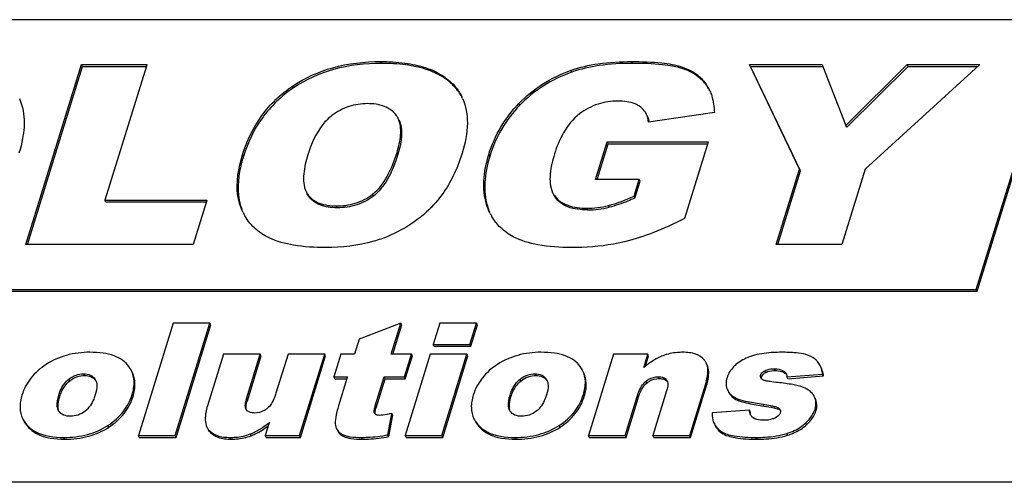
# Model space of a CAD drawing. Header units: millimetres. Extents: x 0 to 4200, y 0 to 2970.
# Tile 9 of 13: x 3130 to 3165, y 885 to 901. Entities that reach past the tile are written whole.
import ezdxf

# ---------------------------------------------------------------- set-up
doc = ezdxf.new("R2010")
doc.units = ezdxf.units.MM
doc.header["$LTSCALE"] = 231
doc.layers.get('0').update_dxf_attribs({"linetype": 'CONTINUOUS'})

msp = doc.modelspace()

# ---------------------------------------------------------------- linework, layer by layer
at = {"color": 7, "linetype": 'CONTINUOUS'}
for p, q in [((3166.443, 901.401), (3055.915, 901.401)), ((3163.538, 892.001), (3166.443, 901.401)), ((3163.568, 891.939), (3166.473, 901.339)), ((3130.431, 893.567), (3132.367, 899.834)), ((3132.398, 899.772), (3132.367, 899.834)), ((3132.367, 899.834), (3134.644, 899.834)), ((3134.644, 899.834), (3134.629, 899.786)), ((3155.669, 899.772), (3155.639, 899.834)), ((3155.639, 899.834), (3158.167, 899.834)), ((3157.383, 896.192), (3155.639, 899.834)), ((3158.167, 899.834), (3158.192, 899.77)), ((3158.996, 897.718), (3161.138, 899.834)), ((3163.641, 899.821), (3159.665, 896.192)), ((3161.168, 899.772), (3161.138, 899.834)), ((3161.138, 899.834), (3163.656, 899.834)), ((3163.656, 899.834), (3163.641, 899.821)), ((3130.481, 893.567), (3132.398, 899.772)), ((3132.398, 899.772), (3134.625, 899.772)), ((3134.629, 899.786), (3133.185, 895.111)), ((3155.669, 899.772), (3158.191, 899.772)), ((3157.414, 896.13), (3155.669, 899.772)), ((3158.192, 899.77), (3158.996, 897.718)), ((3159.042, 897.671), (3161.168, 899.772)), ((3161.168, 899.772), (3163.588, 899.772)), ((3154.415, 898.167), (3152.116, 897.833)), ((3159.026, 897.656), (3158.996, 897.718)), ((3159.026, 897.656), (3159.042, 897.671)), ((3150.277, 895.837), (3150.68, 897.141)), ((3150.327, 895.837), (3150.711, 897.079)), ((3150.711, 897.079), (3150.68, 897.141)), ((3150.68, 897.141), (3154.199, 897.141)), ((3150.711, 897.079), (3154.179, 897.079)), ((3154.184, 897.093), (3153.373, 894.469)), ((3154.199, 897.141), (3154.184, 897.093)), ((3156.572, 893.567), (3157.383, 896.192)), ((3156.622, 893.567), (3157.414, 896.13)), ((3157.414, 896.13), (3157.383, 896.192)), ((3159.665, 896.192), (3158.854, 893.567)), ((3151.8, 895.837), (3150.277, 895.837)), ((3151.618, 895.247), (3151.8, 895.837)), ((3151.648, 895.185), (3151.831, 895.775)), ((3151.831, 895.775), (3151.8, 895.837)), ((3140.191, 895.409), (3140.241, 895.323)), ((3140.271, 895.261), (3140.221, 895.347)), ((3133.215, 895.048), (3133.185, 895.111)), ((3133.185, 895.111), (3136.738, 895.111)), ((3133.215, 895.048), (3136.719, 895.048)), ((3136.723, 895.062), (3136.261, 893.567)), ((3136.738, 895.111), (3136.723, 895.062)), ((3151.648, 895.185), (3151.618, 895.247)), ((3137.993, 894.693), (3137.917, 894.866)), ((3136.261, 893.567), (3130.431, 893.567)), ((3158.854, 893.567), (3156.572, 893.567)), ((3064.063, 892.001), (3163.538, 892.001)), ((3064.094, 891.939), (3163.568, 891.939)), ((3163.568, 891.939), (3163.538, 892.001)), ((3135.56, 890.826), (3134.35, 886.909)), ((3136.842, 890.826), (3135.56, 890.826)), ((3135.631, 886.909), (3136.842, 890.826)), ((3135.662, 886.847), (3136.872, 890.764)), ((3136.872, 890.764), (3136.842, 890.826)), ((3143.492, 890.826), (3142.038, 890.267)), ((3143.159, 889.746), (3143.492, 890.826)), ((3143.208, 889.746), (3143.523, 890.764)), ((3143.523, 890.764), (3143.492, 890.826)), ((3144.852, 890.826), (3144.624, 890.086)), ((3146.131, 890.826), (3144.852, 890.826)), ((3145.902, 890.086), (3146.131, 890.826)), ((3145.933, 890.024), (3146.161, 890.764)), ((3146.161, 890.764), (3146.131, 890.826)), ((3142.038, 890.267), (3141.877, 889.746)), ((3144.654, 890.024), (3144.624, 890.086)), ((3144.624, 890.086), (3145.902, 890.086)), ((3144.654, 890.024), (3145.933, 890.024)), ((3145.933, 890.024), (3145.902, 890.086)), ((3137.312, 889.746), (3136.754, 887.94)), ((3138.597, 889.746), (3137.312, 889.746)), ((3138.115, 888.186), (3138.597, 889.746)), ((3138.146, 888.124), (3138.628, 889.684)), ((3138.628, 889.684), (3138.597, 889.746)), ((3139.562, 889.746), (3139.14, 888.381)), ((3140.84, 889.746), (3139.562, 889.746)), ((3139.963, 886.909), (3140.84, 889.746)), ((3139.994, 886.847), (3140.871, 889.684)), ((3140.871, 889.684), (3140.84, 889.746)), ((3141.406, 889.746), (3141.16, 888.95)), ((3141.877, 889.746), (3141.406, 889.746)), ((3143.862, 889.746), (3143.159, 889.746)), ((3143.616, 888.95), (3143.862, 889.746)), ((3144.519, 889.746), (3143.642, 886.909)), ((3143.647, 888.888), (3143.893, 889.684)), ((3143.893, 889.684), (3143.862, 889.746)), ((3145.797, 889.746), (3144.519, 889.746)), ((3144.921, 886.909), (3145.797, 889.746)), ((3144.951, 886.847), (3145.828, 889.684)), ((3145.828, 889.684), (3145.797, 889.746)), ((3150.905, 889.746), (3150.029, 886.909)), ((3152.096, 889.746), (3150.905, 889.746)), ((3151.953, 889.284), (3152.096, 889.746)), ((3152.018, 889.333), (3152.126, 889.684)), ((3152.126, 889.684), (3152.096, 889.746)), ((3132.835, 888.881), (3132.859, 888.84)), ((3141.19, 888.888), (3141.16, 888.95)), ((3141.16, 888.95), (3141.631, 888.95)), ((3141.19, 888.888), (3141.612, 888.888)), ((3141.616, 888.902), (3141.322, 887.951)), ((3141.631, 888.95), (3141.616, 888.902)), ((3142.601, 887.943), (3142.913, 888.95)), ((3142.632, 887.881), (3142.943, 888.888)), ((3142.943, 888.888), (3142.913, 888.95)), ((3142.913, 888.95), (3143.616, 888.95)), ((3142.943, 888.888), (3143.647, 888.888)), ((3143.647, 888.888), (3143.616, 888.95)), ((3148.558, 888.881), (3148.582, 888.84)), ((3152.753, 888.845), (3152.769, 888.819)), ((3156.945, 888.95), (3158.189, 889.052)), ((3156.976, 888.888), (3156.945, 888.95)), ((3156.976, 888.888), (3158.22, 888.99)), ((3158.22, 888.99), (3158.189, 889.052)), ((3153.556, 886.909), (3154.114, 888.712)), ((3153.587, 886.847), (3154.144, 888.65)), ((3154.875, 888.499), (3154.892, 888.467)), ((3151.307, 886.909), (3151.728, 888.272)), ((3151.338, 886.847), (3151.759, 888.21)), ((3152.754, 888.469), (3152.272, 886.909)), ((3154.905, 888.437), (3154.923, 888.405)), ((3131.581, 887.761), (3131.559, 887.798)), ((3138.113, 887.806), (3138.097, 887.832)), ((3147.304, 887.761), (3147.282, 887.798)), ((3155.638, 887.799), (3154.337, 887.697)), ((3155.668, 887.737), (3155.638, 887.799)), ((3142.572, 887.693), (3142.568, 887.703)), ((3143.04, 886.933), (3143.177, 887.681)), ((3143.071, 886.871), (3143.208, 887.619)), ((3143.208, 887.619), (3143.177, 887.681)), ((3138.897, 887.321), (3138.77, 886.909)), ((3138.912, 887.369), (3138.897, 887.321)), ((3134.38, 886.847), (3134.35, 886.909)), ((3134.35, 886.909), (3135.631, 886.909)), ((3134.38, 886.847), (3135.662, 886.847)), ((3135.662, 886.847), (3135.631, 886.909)), ((3138.8, 886.847), (3138.77, 886.909)), ((3138.77, 886.909), (3139.963, 886.909)), ((3138.8, 886.847), (3139.994, 886.847)), ((3139.994, 886.847), (3139.963, 886.909)), ((3143.071, 886.871), (3143.04, 886.933)), ((3143.673, 886.847), (3143.642, 886.909)), ((3143.642, 886.909), (3144.921, 886.909)), ((3143.673, 886.847), (3144.951, 886.847)), ((3144.951, 886.847), (3144.921, 886.909)), ((3150.059, 886.847), (3150.029, 886.909)), ((3150.029, 886.909), (3151.307, 886.909)), ((3150.059, 886.847), (3151.338, 886.847)), ((3151.338, 886.847), (3151.307, 886.909)), ((3152.302, 886.847), (3152.272, 886.909)), ((3152.272, 886.909), (3153.556, 886.909)), ((3152.302, 886.847), (3153.587, 886.847)), ((3153.587, 886.847), (3153.556, 886.909)), ((3590.725, 885.28), (2621.769, 885.28))]:
    msp.add_line(p, q, dxfattribs=at)
at = {"color": 9, "linetype": 'CONTINUOUS'}
for p, q in [((3142.815, 899.879), (3142.785, 899.941)), ((3151.561, 899.879), (3151.53, 899.941)), ((3149.452, 899.573), (3149.421, 899.636)), ((3153.326, 899.689), (3153.295, 899.751)), ((3154.151, 899.105), (3154.121, 899.167)), ((3139.751, 899.024), (3139.721, 899.086)), ((3145.39, 899.037), (3145.359, 899.099)), ((3147.637, 898.421), (3147.607, 898.483)), ((3143.389, 896.711), (3143.359, 896.773)), ((3138.008, 896.634), (3137.977, 896.696)), ((3146.589, 896.639), (3146.558, 896.701)), ((3140.271, 895.261), (3140.241, 895.323)), ((3142.537, 895.254), (3142.506, 895.316)), ((3148.876, 895.207), (3148.845, 895.269)), ((3137.948, 894.804), (3137.917, 894.866)), ((3141.275, 894.847), (3141.245, 894.91)), ((3146.506, 894.911), (3146.476, 894.973)), ((3149.997, 894.771), (3149.967, 894.833)), ((3150.755, 894.863), (3150.725, 894.925)), ((3156.205, 889.107), (3156.174, 889.169)), ((3156.543, 889.174), (3156.512, 889.236)), ((3131.96, 888.817), (3131.929, 888.879)), ((3132.479, 889), (3132.449, 889.062)), ((3147.682, 888.817), (3147.652, 888.879)), ((3148.202, 889), (3148.171, 889.062)), ((3152.492, 888.896), (3152.462, 888.958)), ((3156.059, 888.95), (3156.028, 889.012)), ((3156.88, 889.088), (3156.849, 889.15)), ((3152.069, 888.747), (3152.038, 888.809)), ((3154.144, 888.65), (3154.114, 888.712)), ((3131.607, 888.26), (3131.576, 888.322)), ((3134.161, 888.274), (3134.131, 888.336)), ((3138.146, 888.124), (3138.115, 888.186)), ((3147.329, 888.26), (3147.299, 888.322)), ((3149.884, 888.274), (3149.854, 888.336)), ((3151.759, 888.21), (3151.728, 888.272)), ((3154.923, 888.405), (3154.906, 888.438)), ((3155.272, 888.121), (3155.241, 888.183)), ((3142.632, 887.881), (3142.601, 887.943)), ((3156.142, 887.938), (3156.111, 888)), ((3156.657, 887.825), (3156.626, 887.887)), ((3157.955, 887.766), (3157.924, 887.828)), ((3142.572, 887.693), (3142.568, 887.703)), ((3130.584, 887.13), (3130.554, 887.192)), ((3133.318, 887.2), (3133.287, 887.262)), ((3136.827, 887.05), (3136.797, 887.112)), ((3146.307, 887.13), (3146.277, 887.192)), ((3149.04, 887.2), (3149.01, 887.262)), ((3157.631, 887.288), (3157.6, 887.35)), ((3131.778, 886.783), (3131.748, 886.845)), ((3137.574, 886.783), (3137.544, 886.845)), ((3138.277, 886.903), (3138.247, 886.965)), ((3141.486, 886.885), (3141.456, 886.948)), ((3142.157, 886.783), (3142.127, 886.845)), ((3147.501, 886.783), (3147.47, 886.845)), ((3154.668, 887.004), (3154.638, 887.066)), ((3155.904, 886.783), (3155.874, 886.845)), ((3156.967, 886.92), (3156.937, 886.982))]:
    msp.add_line(p, q, dxfattribs=at)
at = {"color": 7, "linetype": 'CONTINUOUS'}
for centre, radius, start, end in [((3152.922, 898.334), 1.46, 26.099, 34.7907), ((3152.966, 898.28), 1.444, 28.7719, 34.8223), ((3152.853, 898.299), 1.538, 23.5549, 26.1314), ((3144.049, 897.945), 1.746, 23.8662, 26.1368), ((3142.748, 897.642), 0.724, 26.0896, 35.6822), ((3151.317, 897.715), 0.831, 8.4699, 12.1247), ((3139.841, 895.6), 2.058, 206.1342, 208.0579), ((3148.444, 895.474), 2.018, 196.1882, 202.7405), ((3148.223, 895.454), 1.81, 206.1304, 209.5773), ((3149.967, 897.996), 3.164, 269.9964, 283.859), ((3149.999, 897.923), 3.152, 269.9709, 283.8845), ((3153.68, 889.225), 0.5, 26.1117, 39.0825), ((3132.507, 888.573), 0.435, 34.3585, 37.1303), ((3132.552, 888.69), 0.342, 23.9834, 26.1418), ((3132.545, 888.686), 0.35, 22.3704, 23.9838), ((3148.229, 888.573), 0.435, 34.3585, 37.1303), ((3148.275, 888.69), 0.342, 23.9834, 26.1418), ((3148.268, 888.686), 0.35, 22.3704, 23.9838), ((3156.126, 888.965), 0.106, 206.1344, 209.8748), ((3156.71, 888.967), 0.232, 22.2282, 26.1231), ((3152.602, 888.653), 0.223, 36.8198, 45.1441), ((3155.452, 888.793), 0.648, 210.249, 218.7135), ((3142.674, 887.743), 0.113, 206.1068, 213.4785), ((3137.179, 887.423), 0.492, 206.1131, 219.0836), ((3137.21, 887.36), 0.492, 206.1131, 219.0836)]:
    msp.add_arc(centre, radius, start, end, dxfattribs=at)
for points, knots in [([(3139.721, 899.086), (3140.146, 899.373), (3141.145, 899.821), (3142.225, 899.941), (3142.785, 899.941)], [0, 0, 0, 0, 0.478529, 1, 1, 1, 1]), ([(3142.815, 899.879), (3142.256, 899.879), (3141.175, 899.759), (3140.177, 899.31), (3139.751, 899.024)], [0, 0, 0, 0, 0.521471, 1, 1, 1, 1]), ([(3142.785, 899.941), (3143.069, 899.941), (3143.597, 899.914), (3144.324, 899.763), (3144.919, 899.502), (3145.234, 899.242), (3145.359, 899.099)], [0, 0, 0, 0, 0.30602, 0.568091, 0.795003, 1, 1, 1, 1]), ([(3145.39, 899.037), (3145.264, 899.18), (3144.95, 899.44), (3144.354, 899.7), (3143.628, 899.851), (3143.099, 899.879), (3142.815, 899.879)], [0, 0, 0, 0, 0.204997, 0.431909, 0.69398, 1, 1, 1, 1]), ([(3149.421, 899.636), (3149.727, 899.746), (3150.428, 899.903), (3151.142, 899.941), (3151.53, 899.941)], [0, 0, 0, 0, 0.455761, 1, 1, 1, 1]), ([(3151.561, 899.879), (3151.173, 899.879), (3150.459, 899.84), (3149.757, 899.684), (3149.452, 899.573)], [0, 0, 0, 0, 0.544239, 1, 1, 1, 1]), ([(3151.53, 899.941), (3151.881, 899.941), (3152.474, 899.922), (3153.066, 899.83), (3153.295, 899.751)], [0, 0, 0, 0, 0.591549, 1, 1, 1, 1]), ([(3153.326, 899.689), (3153.097, 899.768), (3152.504, 899.86), (3151.912, 899.879), (3151.561, 899.879)], [0, 0, 0, 0, 0.408451, 1, 1, 1, 1]), ([(3147.607, 898.483), (3147.851, 898.736), (3148.417, 899.196), (3149.074, 899.51), (3149.421, 899.636)], [0, 0, 0, 0, 0.487653, 1, 1, 1, 1]), ([(3149.452, 899.573), (3149.105, 899.447), (3148.448, 899.134), (3147.882, 898.674), (3147.637, 898.421)], [0, 0, 0, 0, 0.512347, 1, 1, 1, 1]), ([(3153.295, 899.751), (3153.464, 899.692), (3153.778, 899.545), (3154.028, 899.301), (3154.121, 899.167)], [0, 0, 0, 0, 0.524006, 1, 1, 1, 1]), ([(3154.151, 899.105), (3154.059, 899.238), (3153.808, 899.482), (3153.495, 899.63), (3153.326, 899.689)], [0, 0, 0, 0, 0.475994, 1, 1, 1, 1]), ([(3137.977, 896.696), (3138.127, 897.18), (3138.565, 898.105), (3139.31, 898.81), (3139.721, 899.086)], [0, 0, 0, 0, 0.505817, 1, 1, 1, 1]), ([(3139.751, 899.024), (3139.341, 898.747), (3138.595, 898.043), (3138.157, 897.118), (3138.008, 896.634)], [0, 0, 0, 0, 0.494183, 1, 1, 1, 1]), ([(3154.262, 898.914), (3154.286, 898.859), (3154.375, 898.619), (3154.409, 898.362), (3154.415, 898.167)], [0, 0, 0, 0, 0.233777, 1, 1, 1, 1]), ([(3130.205, 898.651), (3130.323, 898.386), (3130.428, 897.726), (3130.292, 897.087), (3130.187, 896.748)], [0, 0, 0, 0, 0.450004, 1, 1, 1, 1]), ([(3142.327, 898.475), (3142.111, 898.475), (3141.666, 898.41), (3141.271, 898.195), (3141.092, 898.06)], [0, 0, 0, 0, 0.490789, 1, 1, 1, 1]), ([(3143.336, 898.064), (3143.234, 898.205), (3142.909, 898.437), (3142.527, 898.475), (3142.327, 898.475)], [0, 0, 0, 0, 0.464108, 1, 1, 1, 1]), ([(3145.646, 898.651), (3145.763, 898.386), (3145.869, 897.726), (3145.733, 897.087), (3145.628, 896.748)], [0, 0, 0, 0, 0.450004, 1, 1, 1, 1]), ([(3146.558, 896.701), (3146.661, 897.034), (3146.94, 897.678), (3147.367, 898.235), (3147.607, 898.483)], [0, 0, 0, 0, 0.502627, 1, 1, 1, 1]), ([(3151.055, 898.564), (3150.821, 898.564), (3150.342, 898.497), (3149.914, 898.266), (3149.721, 898.12)], [0, 0, 0, 0, 0.490735, 1, 1, 1, 1]), ([(3151.819, 898.375), (3151.769, 898.411), (3151.533, 898.536), (3151.258, 898.564), (3151.055, 898.564)], [0, 0, 0, 0, 0.231979, 1, 1, 1, 1]), ([(3147.637, 898.421), (3147.397, 898.173), (3146.971, 897.616), (3146.692, 896.972), (3146.589, 896.639)], [0, 0, 0, 0, 0.497373, 1, 1, 1, 1]), ([(3149.721, 898.12), (3149.49, 897.944), (3149.131, 897.495), (3148.925, 896.976), (3148.847, 896.722)], [0, 0, 0, 0, 0.52263, 1, 1, 1, 1]), ([(3152.042, 898.117), (3152.004, 898.193), (3151.933, 898.287), (3151.843, 898.358), (3151.819, 898.375)], [0, 0, 0, 0, 0.742534, 1, 1, 1, 1]), ([(3141.092, 898.06), (3140.976, 897.972), (3140.588, 897.583), (3140.368, 897.066), (3140.251, 896.688)], [0, 0, 0, 0, 0.270362, 1, 1, 1, 1]), ([(3143.359, 896.773), (3143.421, 896.973), (3143.516, 897.363), (3143.483, 897.787), (3143.398, 897.96)], [0, 0, 0, 0, 0.520453, 1, 1, 1, 1]), ([(3143.428, 897.898), (3143.503, 897.746), (3143.553, 897.327), (3143.458, 896.934), (3143.389, 896.711)], [0, 0, 0, 0, 0.42179, 1, 1, 1, 1]), ([(3142.506, 895.316), (3142.741, 895.497), (3143.079, 895.982), (3143.278, 896.513), (3143.359, 896.773)], [0, 0, 0, 0, 0.520891, 1, 1, 1, 1]), ([(3145.628, 896.748), (3145.573, 896.57), (3145.341, 895.92), (3144.976, 895.313), (3144.633, 894.944)], [0, 0, 0, 0, 0.270183, 1, 1, 1, 1]), ([(3148.847, 896.722), (3148.777, 896.495), (3148.666, 896.055), (3148.686, 895.57), (3148.782, 895.373)], [0, 0, 0, 0, 0.52056, 1, 1, 1, 1]), ([(3137.917, 894.866), (3137.869, 894.991), (3137.715, 895.595), (3137.834, 896.234), (3137.977, 896.696)], [0, 0, 0, 0, 0.216884, 1, 1, 1, 1]), ([(3138.008, 896.634), (3137.954, 896.461), (3137.8, 895.868), (3137.791, 895.209), (3137.948, 894.804)], [0, 0, 0, 0, 0.294127, 1, 1, 1, 1]), ([(3140.251, 896.688), (3140.185, 896.473), (3140.081, 896.055), (3140.099, 895.595), (3140.19, 895.409)], [0, 0, 0, 0, 0.520482, 1, 1, 1, 1]), ([(3143.389, 896.711), (3143.294, 896.403), (3143.089, 895.869), (3142.732, 895.404), (3142.537, 895.254)], [0, 0, 0, 0, 0.566376, 1, 1, 1, 1]), ([(3146.476, 894.973), (3146.4, 895.233), (3146.345, 895.826), (3146.466, 896.403), (3146.558, 896.701)], [0, 0, 0, 0, 0.46487, 1, 1, 1, 1]), ([(3146.589, 896.639), (3146.497, 896.341), (3146.376, 895.764), (3146.431, 895.171), (3146.506, 894.911)], [0, 0, 0, 0, 0.53513, 1, 1, 1, 1]), ([(3140.241, 895.323), (3140.289, 895.254), (3140.412, 895.124), (3140.746, 894.943), (3141.045, 894.91), (3141.245, 894.91)], [0, 0, 0, 0, 0.225991, 0.466426, 1, 1, 1, 1]), ([(3141.275, 894.847), (3141.069, 894.847), (3140.686, 894.886), (3140.367, 895.124), (3140.271, 895.261)], [0, 0, 0, 0, 0.551385, 1, 1, 1, 1]), ([(3141.245, 894.91), (3141.465, 894.91), (3141.917, 894.965), (3142.325, 895.177), (3142.506, 895.316)], [0, 0, 0, 0, 0.490496, 1, 1, 1, 1]), ([(3142.537, 895.254), (3142.363, 895.12), (3141.957, 894.906), (3141.505, 894.847), (3141.275, 894.847)], [0, 0, 0, 0, 0.488589, 1, 1, 1, 1]), ([(3148.845, 895.269), (3148.9, 895.193), (3149.041, 895.054), (3149.416, 894.866), (3149.746, 894.833), (3149.967, 894.833)], [0, 0, 0, 0, 0.225715, 0.466824, 1, 1, 1, 1]), ([(3149.997, 894.771), (3149.767, 894.771), (3149.345, 894.809), (3148.983, 895.059), (3148.876, 895.207)], [0, 0, 0, 0, 0.558398, 1, 1, 1, 1]), ([(3151.648, 895.185), (3151.565, 895.148), (3151.274, 895.025), (3150.974, 894.917), (3150.755, 894.863)], [0, 0, 0, 0, 0.287746, 1, 1, 1, 1]), ([(3144.633, 894.944), (3144.416, 894.71), (3143.92, 894.282), (3143.342, 893.976), (3143.038, 893.85)], [0, 0, 0, 0, 0.492434, 1, 1, 1, 1]), ([(3138.91, 893.797), (3138.722, 893.885), (3138.372, 894.116), (3138.12, 894.452), (3138.024, 894.632)], [0, 0, 0, 0, 0.505329, 1, 1, 1, 1]), ([(3147.407, 893.839), (3147.248, 893.924), (3146.955, 894.129), (3146.734, 894.411), (3146.649, 894.56)], [0, 0, 0, 0, 0.511346, 1, 1, 1, 1]), ([(3153.373, 894.469), (3153.011, 894.29), (3152.346, 893.987), (3151.653, 893.75), (3151.336, 893.672)], [0, 0, 0, 0, 0.553045, 1, 1, 1, 1]), ([(3140.873, 893.461), (3140.499, 893.461), (3139.831, 893.497), (3139.176, 893.67), (3138.91, 893.797)], [0, 0, 0, 0, 0.559, 1, 1, 1, 1]), ([(3143.038, 893.85), (3142.879, 893.783), (3142.182, 893.541), (3141.436, 893.461), (3140.873, 893.461)], [0, 0, 0, 0, 0.234496, 1, 1, 1, 1]), ([(3149.432, 893.461), (3149.044, 893.461), (3148.351, 893.5), (3147.674, 893.696), (3147.407, 893.839)], [0, 0, 0, 0, 0.562047, 1, 1, 1, 1]), ([(3151.336, 893.672), (3151.193, 893.636), (3150.567, 893.505), (3149.924, 893.461), (3149.432, 893.461)], [0, 0, 0, 0, 0.23121, 1, 1, 1, 1]), ([(3132.661, 889.811), (3132.386, 889.811), (3131.849, 889.749), (3131.354, 889.529), (3131.138, 889.389)], [0, 0, 0, 0, 0.517281, 1, 1, 1, 1]), ([(3134.02, 889.315), (3133.96, 889.398), (3133.802, 889.552), (3133.488, 889.706), (3133.099, 889.795), (3132.815, 889.811), (3132.661, 889.811)], [0, 0, 0, 0, 0.205839, 0.431205, 0.692405, 1, 1, 1, 1]), ([(3148.384, 889.811), (3148.108, 889.811), (3147.572, 889.749), (3147.076, 889.529), (3146.861, 889.389)], [0, 0, 0, 0, 0.517282, 1, 1, 1, 1]), ([(3149.743, 889.315), (3149.683, 889.398), (3149.525, 889.552), (3149.211, 889.706), (3148.822, 889.795), (3148.537, 889.811), (3148.384, 889.811)], [0, 0, 0, 0, 0.205838, 0.431204, 0.692405, 1, 1, 1, 1]), ([(3152.618, 889.688), (3152.564, 889.667), (3152.327, 889.56), (3152.111, 889.41), (3151.953, 889.284)], [0, 0, 0, 0, 0.22238, 1, 1, 1, 1]), ([(3153.322, 889.811), (3153.258, 889.811), (3153.019, 889.801), (3152.781, 889.751), (3152.618, 889.688)], [0, 0, 0, 0, 0.268352, 1, 1, 1, 1]), ([(3154.068, 889.541), (3153.993, 889.633), (3153.75, 889.786), (3153.474, 889.811), (3153.322, 889.811)], [0, 0, 0, 0, 0.440246, 1, 1, 1, 1]), ([(3155.819, 889.709), (3155.759, 889.693), (3155.539, 889.623), (3155.33, 889.513), (3155.198, 889.407)], [0, 0, 0, 0, 0.269012, 1, 1, 1, 1]), ([(3156.752, 889.811), (3156.662, 889.811), (3156.349, 889.803), (3156.035, 889.768), (3155.819, 889.709)], [0, 0, 0, 0, 0.287952, 1, 1, 1, 1]), ([(3157.607, 889.732), (3157.496, 889.765), (3157.209, 889.802), (3156.923, 889.811), (3156.752, 889.811)], [0, 0, 0, 0, 0.405101, 1, 1, 1, 1]), ([(3158.007, 889.492), (3157.984, 889.519), (3157.871, 889.629), (3157.723, 889.697), (3157.607, 889.732)], [0, 0, 0, 0, 0.229118, 1, 1, 1, 1]), ([(3131.138, 889.389), (3130.938, 889.259), (3130.58, 888.952), (3130.359, 888.533), (3130.293, 888.32)], [0, 0, 0, 0, 0.517522, 1, 1, 1, 1]), ([(3134.131, 888.336), (3134.176, 888.481), (3134.229, 888.768), (3134.163, 889.056), (3134.105, 889.176)], [0, 0, 0, 0, 0.533231, 1, 1, 1, 1]), ([(3146.861, 889.389), (3146.661, 889.259), (3146.303, 888.952), (3146.082, 888.533), (3146.016, 888.32)], [0, 0, 0, 0, 0.517521, 1, 1, 1, 1]), ([(3149.854, 888.336), (3149.899, 888.481), (3149.952, 888.768), (3149.886, 889.056), (3149.827, 889.176)], [0, 0, 0, 0, 0.53323, 1, 1, 1, 1]), ([(3154.114, 888.712), (3154.136, 888.785), (3154.198, 889.022), (3154.204, 889.292), (3154.129, 889.446)], [0, 0, 0, 0, 0.3084, 1, 1, 1, 1]), ([(3154.144, 888.65), (3154.167, 888.723), (3154.228, 888.96), (3154.235, 889.23), (3154.159, 889.383)], [0, 0, 0, 0, 0.3084, 1, 1, 1, 1]), ([(3155.198, 889.407), (3155.157, 889.374), (3155.009, 889.241), (3154.901, 889.063), (3154.857, 888.924)], [0, 0, 0, 0, 0.265658, 1, 1, 1, 1]), ([(3156.028, 889.012), (3156.033, 889.028), (3156.063, 889.095), (3156.125, 889.143), (3156.174, 889.169)], [0, 0, 0, 0, 0.229879, 1, 1, 1, 1]), ([(3156.174, 889.169), (3156.201, 889.184), (3156.309, 889.226), (3156.426, 889.236), (3156.512, 889.236)], [0, 0, 0, 0, 0.258841, 1, 1, 1, 1]), ([(3156.205, 889.107), (3156.226, 889.119), (3156.333, 889.163), (3156.451, 889.174), (3156.543, 889.174)], [0, 0, 0, 0, 0.207131, 1, 1, 1, 1]), ([(3156.512, 889.236), (3156.544, 889.236), (3156.66, 889.231), (3156.779, 889.198), (3156.849, 889.15)], [0, 0, 0, 0, 0.268931, 1, 1, 1, 1]), ([(3156.543, 889.174), (3156.576, 889.174), (3156.693, 889.168), (3156.811, 889.135), (3156.88, 889.088)], [0, 0, 0, 0, 0.287774, 1, 1, 1, 1]), ([(3158.189, 889.052), (3158.185, 889.079), (3158.167, 889.18), (3158.135, 889.28), (3158.101, 889.347)], [0, 0, 0, 0, 0.269022, 1, 1, 1, 1]), ([(3158.22, 888.99), (3158.216, 889.017), (3158.197, 889.118), (3158.165, 889.217), (3158.132, 889.285)], [0, 0, 0, 0, 0.269022, 1, 1, 1, 1]), ([(3131.576, 888.322), (3131.591, 888.372), (3131.665, 888.58), (3131.795, 888.775), (3131.929, 888.879)], [0, 0, 0, 0, 0.235533, 1, 1, 1, 1]), ([(3131.929, 888.879), (3132.004, 888.937), (3132.169, 889.031), (3132.357, 889.062), (3132.449, 889.062)], [0, 0, 0, 0, 0.508688, 1, 1, 1, 1]), ([(3131.96, 888.817), (3132.035, 888.875), (3132.199, 888.969), (3132.388, 889), (3132.479, 889)], [0, 0, 0, 0, 0.507989, 1, 1, 1, 1]), ([(3132.449, 889.062), (3132.527, 889.062), (3132.68, 889.04), (3132.797, 888.937), (3132.835, 888.881)], [0, 0, 0, 0, 0.534717, 1, 1, 1, 1]), ([(3132.479, 889), (3132.554, 889), (3132.698, 888.98), (3132.814, 888.888), (3132.854, 888.836)], [0, 0, 0, 0, 0.52926, 1, 1, 1, 1]), ([(3134.161, 888.274), (3134.206, 888.419), (3134.26, 888.706), (3134.194, 888.994), (3134.135, 889.114)], [0, 0, 0, 0, 0.533231, 1, 1, 1, 1]), ([(3147.299, 888.322), (3147.314, 888.372), (3147.388, 888.58), (3147.518, 888.775), (3147.652, 888.879)], [0, 0, 0, 0, 0.235533, 1, 1, 1, 1]), ([(3147.652, 888.879), (3147.727, 888.937), (3147.892, 889.031), (3148.08, 889.062), (3148.171, 889.062)], [0, 0, 0, 0, 0.508689, 1, 1, 1, 1]), ([(3147.682, 888.817), (3147.757, 888.875), (3147.922, 888.969), (3148.11, 889), (3148.202, 889)], [0, 0, 0, 0, 0.50799, 1, 1, 1, 1]), ([(3148.171, 889.062), (3148.25, 889.062), (3148.402, 889.04), (3148.52, 888.937), (3148.558, 888.881)], [0, 0, 0, 0, 0.534717, 1, 1, 1, 1]), ([(3148.202, 889), (3148.276, 889), (3148.42, 888.98), (3148.537, 888.888), (3148.576, 888.836)], [0, 0, 0, 0, 0.52926, 1, 1, 1, 1]), ([(3149.884, 888.274), (3149.929, 888.419), (3149.983, 888.706), (3149.916, 888.994), (3149.858, 889.114)], [0, 0, 0, 0, 0.53323, 1, 1, 1, 1]), ([(3152.038, 888.809), (3152.069, 888.833), (3152.194, 888.918), (3152.349, 888.958), (3152.462, 888.958)], [0, 0, 0, 0, 0.255252, 1, 1, 1, 1]), ([(3152.069, 888.747), (3152.099, 888.771), (3152.225, 888.856), (3152.38, 888.896), (3152.492, 888.896)], [0, 0, 0, 0, 0.256824, 1, 1, 1, 1]), ([(3152.462, 888.958), (3152.491, 888.958), (3152.596, 888.954), (3152.708, 888.907), (3152.753, 888.845)], [0, 0, 0, 0, 0.279639, 1, 1, 1, 1]), ([(3152.492, 888.896), (3152.521, 888.896), (3152.614, 888.892), (3152.712, 888.858), (3152.76, 888.811)], [0, 0, 0, 0, 0.297594, 1, 1, 1, 1]), ([(3154.857, 888.924), (3154.835, 888.851), (3154.809, 888.706), (3154.844, 888.561), (3154.875, 888.499)], [0, 0, 0, 0, 0.52307, 1, 1, 1, 1]), ([(3156.059, 888.95), (3156.063, 888.965), (3156.093, 889.032), (3156.155, 889.08), (3156.205, 889.107)], [0, 0, 0, 0, 0.223111, 1, 1, 1, 1]), ([(3156.621, 888.757), (3156.532, 888.766), (3156.399, 888.781), (3156.226, 888.813), (3156.141, 888.834), (3156.104, 888.852)], [0, 0, 0, 0, 0.510097, 0.760123, 1, 1, 1, 1]), ([(3131.607, 888.26), (3131.625, 888.32), (3131.7, 888.527), (3131.834, 888.719), (3131.96, 888.817)], [0, 0, 0, 0, 0.280083, 1, 1, 1, 1]), ([(3132.886, 888.766), (3132.894, 888.733), (3132.911, 888.586), (3132.878, 888.439), (3132.845, 888.333)], [0, 0, 0, 0, 0.238784, 1, 1, 1, 1]), ([(3147.329, 888.26), (3147.348, 888.32), (3147.423, 888.527), (3147.556, 888.719), (3147.682, 888.817)], [0, 0, 0, 0, 0.280082, 1, 1, 1, 1]), ([(3148.609, 888.766), (3148.617, 888.733), (3148.634, 888.586), (3148.601, 888.439), (3148.568, 888.333)], [0, 0, 0, 0, 0.238784, 1, 1, 1, 1]), ([(3151.728, 888.272), (3151.743, 888.319), (3151.81, 888.514), (3151.914, 888.71), (3152.038, 888.809)], [0, 0, 0, 0, 0.237563, 1, 1, 1, 1]), ([(3151.759, 888.21), (3151.777, 888.27), (3151.846, 888.465), (3151.955, 888.657), (3152.069, 888.747)], [0, 0, 0, 0, 0.302481, 1, 1, 1, 1]), ([(3152.792, 888.726), (3152.798, 888.662), (3152.784, 888.574), (3152.76, 888.491), (3152.754, 888.469)], [0, 0, 0, 0, 0.740819, 1, 1, 1, 1]), ([(3157.518, 888.587), (3157.401, 888.632), (3157.102, 888.7), (3156.8, 888.739), (3156.621, 888.757)], [0, 0, 0, 0, 0.41126, 1, 1, 1, 1]), ([(3157.896, 888.274), (3157.861, 888.343), (3157.751, 888.476), (3157.601, 888.554), (3157.518, 888.587)], [0, 0, 0, 0, 0.46353, 1, 1, 1, 1]), ([(3130.293, 888.32), (3130.249, 888.177), (3130.197, 887.897), (3130.261, 887.614), (3130.318, 887.496)], [0, 0, 0, 0, 0.533043, 1, 1, 1, 1]), ([(3131.559, 887.798), (3131.541, 887.836), (3131.494, 888.011), (3131.536, 888.193), (3131.576, 888.322)], [0, 0, 0, 0, 0.237284, 1, 1, 1, 1]), ([(3131.565, 887.803), (3131.557, 887.834), (3131.535, 887.987), (3131.57, 888.143), (3131.607, 888.26)], [0, 0, 0, 0, 0.204382, 1, 1, 1, 1]), ([(3132.845, 888.333), (3132.829, 888.282), (3132.755, 888.069), (3132.627, 887.863), (3132.489, 887.758)], [0, 0, 0, 0, 0.236149, 1, 1, 1, 1]), ([(3133.287, 887.262), (3133.486, 887.392), (3133.844, 887.7), (3134.065, 888.121), (3134.131, 888.336)], [0, 0, 0, 0, 0.514089, 1, 1, 1, 1]), ([(3133.318, 887.2), (3133.517, 887.33), (3133.874, 887.638), (3134.095, 888.059), (3134.161, 888.274)], [0, 0, 0, 0, 0.514089, 1, 1, 1, 1]), ([(3138.097, 887.832), (3138.072, 887.884), (3138.068, 888.011), (3138.097, 888.127), (3138.115, 888.186)], [0, 0, 0, 0, 0.479449, 1, 1, 1, 1]), ([(3139.14, 888.381), (3139.125, 888.334), (3139.058, 888.138), (3138.952, 887.942), (3138.827, 887.844)], [0, 0, 0, 0, 0.237436, 1, 1, 1, 1]), ([(3146.016, 888.32), (3145.972, 888.177), (3145.919, 887.897), (3145.983, 887.614), (3146.041, 887.496)], [0, 0, 0, 0, 0.533043, 1, 1, 1, 1]), ([(3147.282, 887.798), (3147.263, 887.836), (3147.217, 888.011), (3147.259, 888.193), (3147.299, 888.322)], [0, 0, 0, 0, 0.237284, 1, 1, 1, 1]), ([(3147.288, 887.803), (3147.279, 887.834), (3147.258, 887.987), (3147.293, 888.143), (3147.329, 888.26)], [0, 0, 0, 0, 0.204382, 1, 1, 1, 1]), ([(3148.568, 888.333), (3148.552, 888.282), (3148.477, 888.069), (3148.35, 887.863), (3148.212, 887.758)], [0, 0, 0, 0, 0.236149, 1, 1, 1, 1]), ([(3149.01, 887.262), (3149.209, 887.392), (3149.566, 887.7), (3149.787, 888.121), (3149.854, 888.336)], [0, 0, 0, 0, 0.514089, 1, 1, 1, 1]), ([(3149.04, 887.2), (3149.239, 887.33), (3149.597, 887.638), (3149.818, 888.059), (3149.884, 888.274)], [0, 0, 0, 0, 0.514089, 1, 1, 1, 1]), ([(3154.923, 888.405), (3154.96, 888.34), (3155.061, 888.22), (3155.199, 888.148), (3155.272, 888.121)], [0, 0, 0, 0, 0.490903, 1, 1, 1, 1]), ([(3154.946, 888.388), (3155.002, 888.319), (3155.1, 888.241), (3155.211, 888.194), (3155.241, 888.183)], [0, 0, 0, 0, 0.736523, 1, 1, 1, 1]), ([(3155.241, 888.183), (3155.349, 888.144), (3155.64, 888.078), (3155.932, 888.028), (3156.111, 888)], [0, 0, 0, 0, 0.387745, 1, 1, 1, 1]), ([(3157.924, 887.828), (3157.947, 887.903), (3157.971, 888.057), (3157.928, 888.208), (3157.896, 888.274)], [0, 0, 0, 0, 0.515396, 1, 1, 1, 1]), ([(3157.955, 887.766), (3157.978, 887.841), (3158.002, 887.995), (3157.959, 888.146), (3157.926, 888.212)], [0, 0, 0, 0, 0.515396, 1, 1, 1, 1]), ([(3136.754, 887.94), (3136.732, 887.867), (3136.67, 887.631), (3136.662, 887.36), (3136.737, 887.206)], [0, 0, 0, 0, 0.308721, 1, 1, 1, 1]), ([(3138.105, 887.86), (3138.103, 887.879), (3138.103, 887.968), (3138.125, 888.056), (3138.146, 888.124)], [0, 0, 0, 0, 0.20724, 1, 1, 1, 1]), ([(3138.406, 887.695), (3138.376, 887.695), (3138.272, 887.699), (3138.158, 887.744), (3138.113, 887.806)], [0, 0, 0, 0, 0.279438, 1, 1, 1, 1]), ([(3138.827, 887.844), (3138.797, 887.82), (3138.672, 887.735), (3138.518, 887.695), (3138.406, 887.695)], [0, 0, 0, 0, 0.255276, 1, 1, 1, 1]), ([(3141.322, 887.951), (3141.281, 887.817), (3141.22, 887.593), (3141.199, 887.355), (3141.217, 887.264)], [0, 0, 0, 0, 0.603245, 1, 1, 1, 1]), ([(3142.568, 887.703), (3142.553, 887.739), (3142.569, 887.826), (3142.589, 887.903), (3142.601, 887.943)], [0, 0, 0, 0, 0.482894, 1, 1, 1, 1]), ([(3142.596, 887.735), (3142.597, 887.746), (3142.607, 887.795), (3142.62, 887.843), (3142.632, 887.881)], [0, 0, 0, 0, 0.211233, 1, 1, 1, 1]), ([(3155.272, 888.121), (3155.38, 888.082), (3155.67, 888.016), (3155.962, 887.966), (3156.142, 887.938)], [0, 0, 0, 0, 0.387745, 1, 1, 1, 1]), ([(3156.111, 888), (3156.2, 887.986), (3156.332, 887.965), (3156.503, 887.928), (3156.589, 887.907), (3156.626, 887.887)], [0, 0, 0, 0, 0.50796, 0.758354, 1, 1, 1, 1]), ([(3156.142, 887.938), (3156.256, 887.92), (3156.427, 887.888), (3156.603, 887.854), (3156.657, 887.825)], [0, 0, 0, 0, 0.65573, 1, 1, 1, 1]), ([(3157.6, 887.35), (3157.64, 887.387), (3157.774, 887.526), (3157.883, 887.695), (3157.924, 887.828)], [0, 0, 0, 0, 0.279975, 1, 1, 1, 1]), ([(3130.318, 887.496), (3130.332, 887.468), (3130.395, 887.356), (3130.481, 887.257), (3130.554, 887.192)], [0, 0, 0, 0, 0.241, 1, 1, 1, 1]), ([(3131.981, 887.58), (3131.9, 887.58), (3131.744, 887.6), (3131.62, 887.703), (3131.581, 887.761)], [0, 0, 0, 0, 0.535638, 1, 1, 1, 1]), ([(3132.489, 887.758), (3132.416, 887.702), (3132.254, 887.61), (3132.071, 887.58), (3131.981, 887.58)], [0, 0, 0, 0, 0.508813, 1, 1, 1, 1]), ([(3142.593, 887.664), (3142.592, 887.669), (3142.59, 887.693), (3142.593, 887.717), (3142.596, 887.735)], [0, 0, 0, 0, 0.210736, 1, 1, 1, 1]), ([(3143.177, 887.681), (3143.074, 887.656), (3142.936, 887.625), (3142.795, 887.614), (3142.761, 887.614)], [0, 0, 0, 0, 0.75593, 1, 1, 1, 1]), ([(3146.041, 887.496), (3146.055, 887.468), (3146.117, 887.356), (3146.204, 887.257), (3146.277, 887.192)], [0, 0, 0, 0, 0.241, 1, 1, 1, 1]), ([(3147.704, 887.58), (3147.623, 887.58), (3147.467, 887.6), (3147.343, 887.703), (3147.304, 887.761)], [0, 0, 0, 0, 0.535638, 1, 1, 1, 1]), ([(3148.212, 887.758), (3148.138, 887.702), (3147.977, 887.61), (3147.793, 887.58), (3147.704, 887.58)], [0, 0, 0, 0, 0.508813, 1, 1, 1, 1]), ([(3154.337, 887.697), (3154.336, 887.664), (3154.336, 887.538), (3154.366, 887.411), (3154.407, 887.328)], [0, 0, 0, 0, 0.268233, 1, 1, 1, 1]), ([(3156.124, 887.441), (3156.091, 887.441), (3155.971, 887.445), (3155.844, 887.471), (3155.771, 887.523)], [0, 0, 0, 0, 0.268158, 1, 1, 1, 1]), ([(3156.551, 887.532), (3156.517, 887.514), (3156.382, 887.456), (3156.232, 887.441), (3156.124, 887.441)], [0, 0, 0, 0, 0.258665, 1, 1, 1, 1]), ([(3156.714, 887.705), (3156.709, 887.688), (3156.675, 887.613), (3156.605, 887.562), (3156.551, 887.532)], [0, 0, 0, 0, 0.229553, 1, 1, 1, 1]), ([(3157.631, 887.288), (3157.67, 887.325), (3157.805, 887.463), (3157.914, 887.633), (3157.955, 887.766)], [0, 0, 0, 0, 0.279975, 1, 1, 1, 1]), ([(3130.349, 887.434), (3130.362, 887.406), (3130.425, 887.294), (3130.512, 887.195), (3130.584, 887.13)], [0, 0, 0, 0, 0.241, 1, 1, 1, 1]), ([(3130.554, 887.192), (3130.62, 887.132), (3130.973, 886.894), (3131.417, 886.845), (3131.748, 886.845)], [0, 0, 0, 0, 0.212229, 1, 1, 1, 1]), ([(3130.584, 887.13), (3130.651, 887.07), (3131.003, 886.832), (3131.447, 886.783), (3131.778, 886.783)], [0, 0, 0, 0, 0.212229, 1, 1, 1, 1]), ([(3131.748, 886.845), (3132.028, 886.845), (3132.57, 886.903), (3133.072, 887.121), (3133.287, 887.262)], [0, 0, 0, 0, 0.522134, 1, 1, 1, 1]), ([(3131.778, 886.783), (3132.059, 886.783), (3132.6, 886.841), (3133.103, 887.059), (3133.318, 887.2)], [0, 0, 0, 0, 0.522134, 1, 1, 1, 1]), ([(3136.797, 887.112), (3136.872, 887.02), (3137.116, 886.869), (3137.392, 886.845), (3137.544, 886.845)], [0, 0, 0, 0, 0.439848, 1, 1, 1, 1]), ([(3138.247, 886.965), (3138.3, 886.986), (3138.538, 887.093), (3138.754, 887.242), (3138.912, 887.369)], [0, 0, 0, 0, 0.221526, 1, 1, 1, 1]), ([(3138.277, 886.903), (3138.326, 886.922), (3138.539, 887.016), (3138.735, 887.147), (3138.878, 887.256)], [0, 0, 0, 0, 0.224116, 1, 1, 1, 1]), ([(3141.256, 887.147), (3141.287, 887.084), (3141.352, 887.009), (3141.433, 886.959), (3141.456, 886.948)], [0, 0, 0, 0, 0.736232, 1, 1, 1, 1]), ([(3146.071, 887.434), (3146.085, 887.406), (3146.148, 887.294), (3146.234, 887.195), (3146.307, 887.13)], [0, 0, 0, 0, 0.241, 1, 1, 1, 1]), ([(3146.277, 887.192), (3146.343, 887.132), (3146.695, 886.894), (3147.139, 886.845), (3147.47, 886.845)], [0, 0, 0, 0, 0.212228, 1, 1, 1, 1]), ([(3146.307, 887.13), (3146.374, 887.07), (3146.726, 886.832), (3147.17, 886.783), (3147.501, 886.783)], [0, 0, 0, 0, 0.212228, 1, 1, 1, 1]), ([(3147.47, 886.845), (3147.751, 886.845), (3148.292, 886.903), (3148.795, 887.121), (3149.01, 887.262)], [0, 0, 0, 0, 0.522133, 1, 1, 1, 1]), ([(3147.501, 886.783), (3147.782, 886.783), (3148.323, 886.841), (3148.825, 887.059), (3149.04, 887.2)], [0, 0, 0, 0, 0.522133, 1, 1, 1, 1]), ([(3154.407, 887.328), (3154.419, 887.303), (3154.478, 887.201), (3154.565, 887.117), (3154.638, 887.066)], [0, 0, 0, 0, 0.243169, 1, 1, 1, 1]), ([(3154.437, 887.266), (3154.45, 887.241), (3154.508, 887.139), (3154.595, 887.055), (3154.668, 887.004)], [0, 0, 0, 0, 0.243169, 1, 1, 1, 1]), ([(3156.937, 886.982), (3157.004, 887.004), (3157.242, 887.091), (3157.467, 887.224), (3157.6, 887.35)], [0, 0, 0, 0, 0.277838, 1, 1, 1, 1]), ([(3156.967, 886.92), (3157.034, 886.942), (3157.273, 887.029), (3157.498, 887.162), (3157.631, 887.288)], [0, 0, 0, 0, 0.277838, 1, 1, 1, 1]), ([(3136.827, 887.05), (3136.903, 886.958), (3137.147, 886.806), (3137.422, 886.783), (3137.574, 886.783)], [0, 0, 0, 0, 0.439848, 1, 1, 1, 1]), ([(3137.544, 886.845), (3137.608, 886.845), (3137.846, 886.854), (3138.084, 886.902), (3138.247, 886.965)], [0, 0, 0, 0, 0.268642, 1, 1, 1, 1]), ([(3137.574, 886.783), (3137.638, 886.783), (3137.876, 886.791), (3138.115, 886.84), (3138.277, 886.903)], [0, 0, 0, 0, 0.268642, 1, 1, 1, 1]), ([(3141.287, 887.085), (3141.317, 887.022), (3141.383, 886.946), (3141.464, 886.897), (3141.486, 886.885)], [0, 0, 0, 0, 0.736232, 1, 1, 1, 1]), ([(3141.456, 886.948), (3141.537, 886.905), (3141.764, 886.854), (3141.991, 886.845), (3142.127, 886.845)], [0, 0, 0, 0, 0.402406, 1, 1, 1, 1]), ([(3141.486, 886.885), (3141.567, 886.843), (3141.794, 886.792), (3142.021, 886.783), (3142.157, 886.783)], [0, 0, 0, 0, 0.402406, 1, 1, 1, 1]), ([(3142.127, 886.845), (3142.197, 886.845), (3142.503, 886.853), (3142.808, 886.892), (3143.04, 886.933)], [0, 0, 0, 0, 0.229701, 1, 1, 1, 1]), ([(3142.157, 886.783), (3142.228, 886.783), (3142.534, 886.791), (3142.838, 886.83), (3143.071, 886.871)], [0, 0, 0, 0, 0.229701, 1, 1, 1, 1]), ([(3154.638, 887.066), (3154.773, 886.971), (3155.199, 886.862), (3155.617, 886.845), (3155.874, 886.845)], [0, 0, 0, 0, 0.392958, 1, 1, 1, 1]), ([(3154.668, 887.004), (3154.804, 886.909), (3155.229, 886.8), (3155.648, 886.783), (3155.904, 886.783)], [0, 0, 0, 0, 0.392958, 1, 1, 1, 1]), ([(3155.874, 886.845), (3155.977, 886.845), (3156.334, 886.855), (3156.694, 886.904), (3156.937, 886.982)], [0, 0, 0, 0, 0.287398, 1, 1, 1, 1]), ([(3155.904, 886.783), (3156.007, 886.783), (3156.365, 886.793), (3156.724, 886.842), (3156.967, 886.92)], [0, 0, 0, 0, 0.287398, 1, 1, 1, 1])]:
    msp.add_open_spline(points, degree=3, knots=knots, dxfattribs=at)
for points in [[(3145.359, 899.099), (3145.461, 898.983), (3145.549, 898.852), (3145.617, 898.714)], [(3145.615, 898.713), (3145.553, 898.829), (3145.476, 898.938), (3145.39, 899.037)], [(3152.116, 897.833), (3152.108, 897.931), (3152.085, 898.03), (3152.042, 898.117)], [(3152.072, 898.055), (3152.098, 898.003), (3152.117, 897.946), (3152.129, 897.889)], [(3148.782, 895.373), (3148.8, 895.337), (3148.821, 895.302), (3148.845, 895.269)], [(3148.876, 895.207), (3148.852, 895.239), (3148.831, 895.275), (3148.813, 895.311)], [(3150.725, 894.925), (3151.032, 895.001), (3151.328, 895.12), (3151.618, 895.247)], [(3146.598, 894.657), (3146.548, 894.758), (3146.507, 894.865), (3146.476, 894.973)], [(3134.105, 889.176), (3134.081, 889.224), (3134.052, 889.271), (3134.02, 889.315)], [(3149.827, 889.176), (3149.803, 889.224), (3149.775, 889.271), (3149.743, 889.315)], [(3158.101, 889.347), (3158.076, 889.399), (3158.045, 889.448), (3158.007, 889.492)], [(3156.031, 888.918), (3156.018, 888.946), (3156.019, 888.982), (3156.028, 889.012)], [(3156.104, 888.852), (3156.076, 888.866), (3156.05, 888.886), (3156.035, 888.912)], [(3156.052, 888.921), (3156.054, 888.931), (3156.056, 888.94), (3156.059, 888.95)], [(3156.849, 889.15), (3156.878, 889.13), (3156.902, 889.101), (3156.918, 889.069)], [(3156.88, 889.088), (3156.899, 889.074), (3156.917, 889.057), (3156.93, 889.038)], [(3156.924, 889.055), (3156.931, 889.04), (3156.935, 889.024), (3156.939, 889.008)], [(3156.939, 889.008), (3156.942, 888.989), (3156.945, 888.97), (3156.945, 888.95)], [(3132.868, 888.82), (3132.876, 888.802), (3132.881, 888.784), (3132.886, 888.766)], [(3148.591, 888.82), (3148.598, 888.802), (3148.604, 888.784), (3148.609, 888.766)], [(3152.769, 888.819), (3152.775, 888.805), (3152.781, 888.79), (3152.784, 888.775)], [(3152.784, 888.775), (3152.788, 888.759), (3152.791, 888.742), (3152.792, 888.726)], [(3138.112, 887.814), (3138.108, 887.829), (3138.106, 887.845), (3138.105, 887.86)], [(3155.68, 887.632), (3155.655, 887.684), (3155.642, 887.742), (3155.638, 887.799)], [(3156.626, 887.887), (3156.66, 887.869), (3156.694, 887.844), (3156.71, 887.809)], [(3156.657, 887.825), (3156.669, 887.818), (3156.682, 887.811), (3156.693, 887.803)], [(3156.693, 887.803), (3156.703, 887.795), (3156.712, 887.787), (3156.72, 887.778)], [(3156.71, 887.809), (3156.721, 887.788), (3156.725, 887.761), (3156.721, 887.737)], [(3142.638, 887.634), (3142.615, 887.644), (3142.593, 887.66), (3142.579, 887.681)], [(3142.668, 887.624), (3142.658, 887.627), (3142.647, 887.63), (3142.638, 887.634)], [(3142.761, 887.614), (3142.73, 887.614), (3142.698, 887.617), (3142.668, 887.624)], [(3155.678, 887.668), (3155.673, 887.691), (3155.67, 887.714), (3155.668, 887.737)], [(3155.701, 887.595), (3155.693, 887.607), (3155.686, 887.62), (3155.68, 887.632)], [(3155.771, 887.523), (3155.744, 887.542), (3155.72, 887.567), (3155.701, 887.595)], [(3156.721, 887.737), (3156.72, 887.726), (3156.718, 887.716), (3156.714, 887.705)], [(3141.217, 887.264), (3141.225, 887.224), (3141.238, 887.184), (3141.256, 887.147)]]:
    msp.add_open_spline(points, degree=3, dxfattribs=at)

doc.saveas('drawing.dxf')
